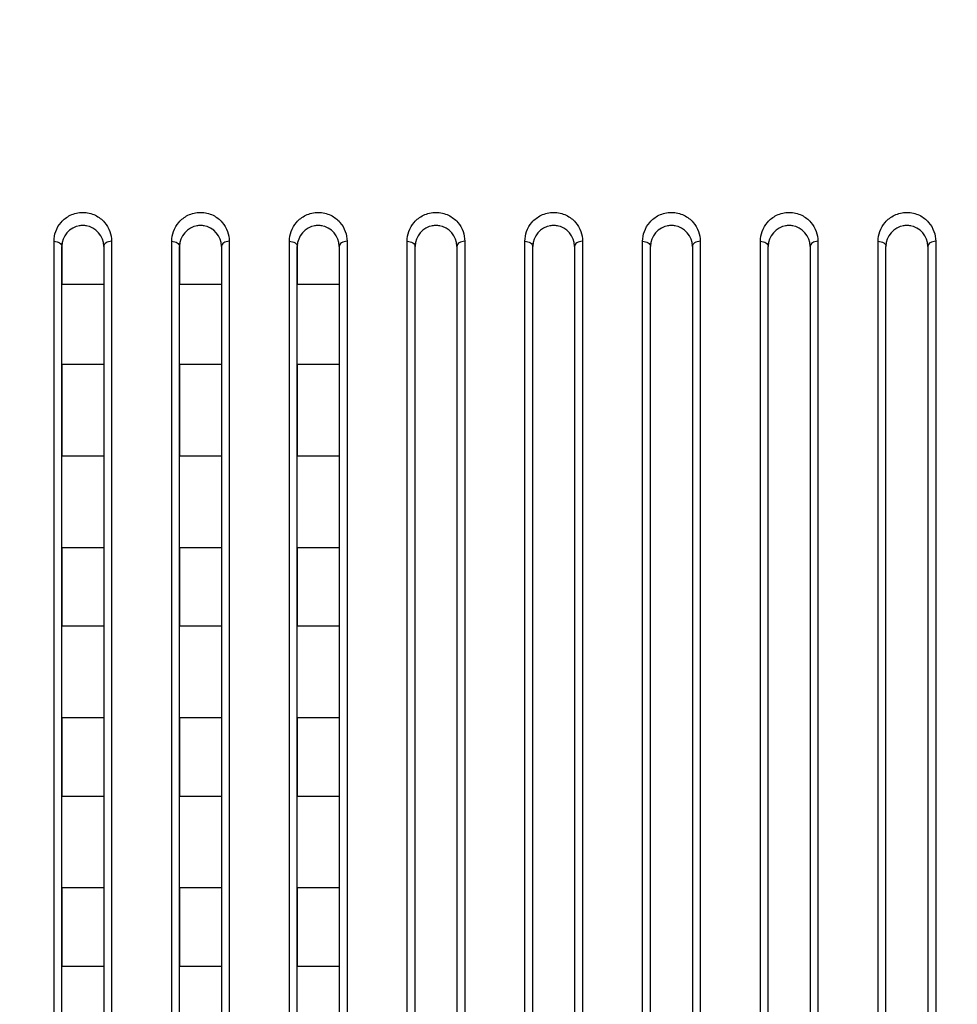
# Model space of a CAD drawing. Header units: millimetres. Extents: x -6054 to 364, y -1866 to 3094.
# Tile 127 of 256: x -4154 to -4118, y 871 to 909. Entities that reach past the tile are written whole.
import ezdxf

# ---------------------------------------------------------------- set-up
doc = ezdxf.new("R2010")
doc.units = ezdxf.units.MM
doc.header["$LTSCALE"] = 65.395
doc.header["$PDSIZE"] = 0.05
doc.layers.get('0').update_dxf_attribs({"linetype": 'CONTINUOUS'})
doc.layers.get('Defpoints').update_dxf_attribs({"linetype": 'CONTINUOUS'})
doc.layers.add('DIM', color=3, linetype='CONTINUOUS')
doc.styles.get("Standard").update_dxf_attribs({"font": 'arial.ttf'})
doc.dimstyles.new('ISO-25', dxfattribs={"dimtxt": 2.5, "dimasz": 2.5, "dimexe": 1.25, "dimexo": 0.625, "dimtad": 1, "dimtxsty": 'STANDARD', "dimcen": 2.5, "dimadec": 0, "dimazin": 0, "dimtfac": 1, "dimtmove": 0, "dimatfit": 3, "dimfxl": 1, "dimarcsym": 0})

# ---------------------------------------------------------------- blocks, each defined once
blk = doc.blocks.new('*D1')
at = {"layer": 'Defpoints', "color": 0}
for p in [(-4193.173, 1042.072), (-3593.173, 683.031), (-3593.173, 628.168)]:
    blk.add_point(p, dxfattribs=at)
at = {"layer": 'DIM', "color": 3, "lineweight": -2}
for p, q in [((-4193.173, 1041.447), (-4193.173, 681.781)), ((-3593.173, 628.793), (-3593.173, 684.281)), ((-4178.173, 683.031), (-3608.173, 683.031))]:
    blk.add_line(p, q, dxfattribs=at)
at = {"layer": 'DIM', "color": 3}
for points in [[(-4178.173, 685.531), (-4178.173, 680.531), (-4193.173, 683.031)], [(-3608.173, 680.531), (-3608.173, 685.531), (-3593.173, 683.031)]]:
    blk.add_solid(points, dxfattribs=at)
at = {"layer": 'DIM', "color": 2, "insert": (-3893.173, 700.841), "char_height": 20, "attachment_point": 5}
blk.add_mtext('600  [23,622]', dxfattribs=at)

msp = doc.modelspace()

# ---------------------------------------------------------------- linework, layer by layer
at = {"linetype": 'Continuous'}
for p, q in [((-4153.023, 828.726), (-4153.023, 900.382)), ((-4152.723, 900.184), (-4152.723, 898.734)), ((-4152.723, 900.184), (-4152.723, 898.734)), ((-4152.723, 828.718), (-4152.723, 900.184)), ((-4151.123, 900.184), (-4151.123, 898.734)), ((-4151.123, 900.184), (-4151.123, 898.734)), ((-4151.123, 900.184), (-4151.123, 828.718)), ((-4150.823, 900.382), (-4150.823, 828.726)), ((-4148.523, 828.726), (-4148.523, 900.382)), ((-4148.223, 900.184), (-4148.223, 898.734)), ((-4148.223, 900.184), (-4148.223, 898.734)), ((-4148.223, 828.718), (-4148.223, 900.184)), ((-4146.623, 900.184), (-4146.623, 898.734)), ((-4146.623, 900.184), (-4146.623, 898.734)), ((-4146.623, 900.184), (-4146.623, 828.718)), ((-4146.323, 900.382), (-4146.323, 828.726)), ((-4144.023, 828.726), (-4144.023, 900.382)), ((-4143.723, 900.184), (-4143.723, 898.734)), ((-4143.723, 900.184), (-4143.723, 898.734)), ((-4143.723, 828.718), (-4143.723, 900.184)), ((-4142.123, 900.184), (-4142.123, 898.734)), ((-4142.123, 900.184), (-4142.123, 898.734)), ((-4142.123, 900.184), (-4142.123, 828.718)), ((-4141.823, 900.382), (-4141.823, 828.726)), ((-4139.523, 828.726), (-4139.523, 900.382)), ((-4139.223, 828.718), (-4139.223, 900.184)), ((-4139.223, 828.718), (-4139.223, 900.184)), ((-4139.223, 828.718), (-4139.223, 900.184)), ((-4137.623, 900.184), (-4137.623, 828.718)), ((-4137.623, 900.184), (-4137.623, 828.718)), ((-4137.623, 900.184), (-4137.623, 828.718)), ((-4137.323, 900.382), (-4137.323, 828.726)), ((-4135.023, 828.726), (-4135.023, 900.382)), ((-4134.723, 828.718), (-4134.723, 900.184)), ((-4134.723, 828.718), (-4134.723, 900.184)), ((-4134.723, 828.718), (-4134.723, 900.184)), ((-4133.123, 900.184), (-4133.123, 828.718)), ((-4133.123, 900.184), (-4133.123, 828.718)), ((-4133.123, 900.184), (-4133.123, 828.718)), ((-4132.823, 900.382), (-4132.823, 828.726)), ((-4130.523, 828.726), (-4130.523, 900.382)), ((-4130.223, 828.718), (-4130.223, 900.184)), ((-4130.223, 828.718), (-4130.223, 900.184)), ((-4130.223, 828.718), (-4130.223, 900.184)), ((-4128.623, 900.184), (-4128.623, 828.718)), ((-4128.623, 900.184), (-4128.623, 828.718)), ((-4128.623, 900.184), (-4128.623, 828.718)), ((-4128.323, 900.382), (-4128.323, 828.726)), ((-4126.023, 828.726), (-4126.023, 900.382)), ((-4125.723, 828.718), (-4125.723, 900.184)), ((-4125.723, 828.718), (-4125.723, 900.184)), ((-4125.723, 828.718), (-4125.723, 900.184)), ((-4124.123, 900.184), (-4124.123, 828.718)), ((-4124.123, 900.184), (-4124.123, 828.718)), ((-4124.123, 900.184), (-4124.123, 828.718)), ((-4123.823, 900.382), (-4123.823, 828.726)), ((-4121.523, 828.726), (-4121.523, 900.382)), ((-4121.223, 828.718), (-4121.223, 900.184)), ((-4121.223, 828.718), (-4121.223, 900.184)), ((-4121.223, 828.718), (-4121.223, 900.184)), ((-4119.623, 900.184), (-4119.623, 828.718)), ((-4119.623, 900.184), (-4119.623, 828.718)), ((-4119.623, 900.184), (-4119.623, 828.718)), ((-4119.323, 900.382), (-4119.323, 828.726)), ((-4151.123, 898.734), (-4152.723, 898.734)), ((-4151.123, 898.734), (-4152.723, 898.734)), ((-4146.623, 898.734), (-4148.223, 898.734)), ((-4146.623, 898.734), (-4148.223, 898.734)), ((-4142.123, 898.734), (-4143.723, 898.734)), ((-4142.123, 898.734), (-4143.723, 898.734)), ((-4152.723, 895.668), (-4152.723, 892.168)), ((-4152.723, 895.668), (-4152.723, 892.168)), ((-4151.123, 895.668), (-4152.723, 895.668)), ((-4151.123, 895.668), (-4152.723, 895.668)), ((-4151.123, 895.668), (-4151.123, 892.168)), ((-4151.123, 895.668), (-4151.123, 892.168)), ((-4148.223, 895.668), (-4148.223, 892.168)), ((-4148.223, 895.668), (-4148.223, 892.168)), ((-4146.623, 895.668), (-4148.223, 895.668)), ((-4146.623, 895.668), (-4148.223, 895.668)), ((-4146.623, 895.668), (-4146.623, 892.168)), ((-4146.623, 895.668), (-4146.623, 892.168)), ((-4143.723, 895.668), (-4143.723, 892.168)), ((-4143.723, 895.668), (-4143.723, 892.168)), ((-4142.123, 895.668), (-4143.723, 895.668)), ((-4142.123, 895.668), (-4143.723, 895.668)), ((-4142.123, 895.668), (-4142.123, 892.168)), ((-4142.123, 895.668), (-4142.123, 892.168)), ((-4151.123, 892.168), (-4152.723, 892.168)), ((-4151.123, 892.168), (-4152.723, 892.168)), ((-4146.623, 892.168), (-4148.223, 892.168)), ((-4146.623, 892.168), (-4148.223, 892.168)), ((-4142.123, 892.168), (-4143.723, 892.168)), ((-4142.123, 892.168), (-4143.723, 892.168)), ((-4152.723, 888.668), (-4152.723, 885.668)), ((-4152.723, 888.668), (-4152.723, 885.668)), ((-4151.123, 888.668), (-4152.723, 888.668)), ((-4151.123, 888.668), (-4152.723, 888.668)), ((-4151.123, 888.668), (-4151.123, 885.668)), ((-4151.123, 888.668), (-4151.123, 885.668)), ((-4148.223, 888.668), (-4148.223, 885.668)), ((-4148.223, 888.668), (-4148.223, 885.668)), ((-4146.623, 888.668), (-4148.223, 888.668)), ((-4146.623, 888.668), (-4148.223, 888.668)), ((-4146.623, 888.668), (-4146.623, 885.668)), ((-4146.623, 888.668), (-4146.623, 885.668)), ((-4143.723, 888.668), (-4143.723, 885.668)), ((-4143.723, 888.668), (-4143.723, 885.668)), ((-4142.123, 888.668), (-4143.723, 888.668)), ((-4142.123, 888.668), (-4143.723, 888.668)), ((-4142.123, 888.668), (-4142.123, 885.668)), ((-4142.123, 888.668), (-4142.123, 885.668)), ((-4151.123, 885.668), (-4152.723, 885.668)), ((-4151.123, 885.668), (-4152.723, 885.668)), ((-4146.623, 885.668), (-4148.223, 885.668)), ((-4146.623, 885.668), (-4148.223, 885.668)), ((-4142.123, 885.668), (-4143.723, 885.668)), ((-4142.123, 885.668), (-4143.723, 885.668)), ((-4152.723, 882.168), (-4152.723, 879.168)), ((-4152.723, 882.168), (-4152.723, 879.168)), ((-4151.123, 882.168), (-4152.723, 882.168)), ((-4151.123, 882.168), (-4152.723, 882.168)), ((-4151.123, 882.168), (-4151.123, 879.168)), ((-4151.123, 882.168), (-4151.123, 879.168)), ((-4148.223, 882.168), (-4148.223, 879.168)), ((-4148.223, 882.168), (-4148.223, 879.168)), ((-4146.623, 882.168), (-4148.223, 882.168)), ((-4146.623, 882.168), (-4148.223, 882.168)), ((-4146.623, 882.168), (-4146.623, 879.168)), ((-4146.623, 882.168), (-4146.623, 879.168)), ((-4143.723, 882.168), (-4143.723, 879.168)), ((-4143.723, 882.168), (-4143.723, 879.168)), ((-4142.123, 882.168), (-4143.723, 882.168)), ((-4142.123, 882.168), (-4143.723, 882.168)), ((-4142.123, 882.168), (-4142.123, 879.168)), ((-4142.123, 882.168), (-4142.123, 879.168)), ((-4151.123, 879.168), (-4152.723, 879.168)), ((-4151.123, 879.168), (-4152.723, 879.168)), ((-4146.623, 879.168), (-4148.223, 879.168)), ((-4146.623, 879.168), (-4148.223, 879.168)), ((-4142.123, 879.168), (-4143.723, 879.168)), ((-4142.123, 879.168), (-4143.723, 879.168)), ((-4152.723, 875.668), (-4152.723, 872.668)), ((-4152.723, 875.668), (-4152.723, 872.668)), ((-4151.123, 875.668), (-4152.723, 875.668)), ((-4151.123, 875.668), (-4152.723, 875.668)), ((-4151.123, 875.668), (-4151.123, 872.668)), ((-4151.123, 875.668), (-4151.123, 872.668)), ((-4148.223, 875.668), (-4148.223, 872.668)), ((-4148.223, 875.668), (-4148.223, 872.668)), ((-4146.623, 875.668), (-4148.223, 875.668)), ((-4146.623, 875.668), (-4148.223, 875.668)), ((-4146.623, 875.668), (-4146.623, 872.668)), ((-4146.623, 875.668), (-4146.623, 872.668)), ((-4143.723, 875.668), (-4143.723, 872.668)), ((-4143.723, 875.668), (-4143.723, 872.668)), ((-4142.123, 875.668), (-4143.723, 875.668)), ((-4142.123, 875.668), (-4143.723, 875.668)), ((-4142.123, 875.668), (-4142.123, 872.668)), ((-4142.123, 875.668), (-4142.123, 872.668)), ((-4151.123, 872.668), (-4152.723, 872.668)), ((-4151.123, 872.668), (-4152.723, 872.668)), ((-4146.623, 872.668), (-4148.223, 872.668)), ((-4146.623, 872.668), (-4148.223, 872.668)), ((-4142.123, 872.668), (-4143.723, 872.668)), ((-4142.123, 872.668), (-4143.723, 872.668))]:
    msp.add_line(p, q, dxfattribs=at)
for centre, radius, start, end in [((-4151.923, 900.184), 0.8, 98.0057, 180), ((-4151.923, 900.184), 0.8, 98.007, 100.4013), ((-4151.923, 900.184), 0.8, 98.007, 100.4013), ((-4151.923, 900.182), 0.802, 92.6735, 98.0068), ((-4151.923, 900.182), 0.802, 92.6735, 98.0068), ((-4151.923, 900.182), 0.802, 92.6735, 98.0068), ((-4151.923, 900.186), 0.798, 87.3433, 92.667), ((-4151.923, 900.186), 0.798, 87.3433, 92.667), ((-4151.923, 900.186), 0.798, 87.3432, 92.6672), ((-4151.923, 900.182), 0.802, 81.9924, 87.3372), ((-4151.923, 900.182), 0.802, 81.9926, 87.3376), ((-4151.923, 900.182), 0.802, 81.9926, 87.3376), ((-4151.923, 900.184), 0.8, 0, 81.9944), ((-4151.923, 900.184), 0.8, 79.5496, 81.9931), ((-4151.923, 900.184), 0.8, 79.5496, 81.9931), ((-4147.423, 900.184), 0.8, 98.0057, 180), ((-4147.423, 900.184), 0.8, 98.007, 100.4013), ((-4147.423, 900.184), 0.8, 98.007, 100.4013), ((-4147.423, 900.182), 0.802, 92.6735, 98.0068), ((-4147.423, 900.182), 0.802, 92.6735, 98.0068), ((-4147.423, 900.182), 0.802, 92.6735, 98.0068), ((-4147.423, 900.186), 0.798, 87.3433, 92.667), ((-4147.423, 900.186), 0.798, 87.3433, 92.667), ((-4147.423, 900.186), 0.798, 87.3432, 92.6672), ((-4147.423, 900.182), 0.802, 81.9924, 87.3372), ((-4147.423, 900.182), 0.802, 81.9926, 87.3376), ((-4147.423, 900.182), 0.802, 81.9926, 87.3376), ((-4147.423, 900.184), 0.8, 0, 81.9944), ((-4147.423, 900.184), 0.8, 79.5496, 81.9931), ((-4147.423, 900.184), 0.8, 79.5496, 81.9931), ((-4142.923, 900.184), 0.8, 98.0057, 180), ((-4142.923, 900.184), 0.8, 98.007, 100.4013), ((-4142.923, 900.184), 0.8, 98.007, 100.4013), ((-4142.923, 900.182), 0.802, 92.6735, 98.0068), ((-4142.923, 900.182), 0.802, 92.6735, 98.0068), ((-4142.923, 900.182), 0.802, 92.6735, 98.0068), ((-4142.923, 900.186), 0.798, 87.3433, 92.667), ((-4142.923, 900.186), 0.798, 87.3433, 92.667), ((-4142.923, 900.186), 0.798, 87.3432, 92.6672), ((-4142.923, 900.182), 0.802, 81.9924, 87.3372), ((-4142.923, 900.182), 0.802, 81.9926, 87.3376), ((-4142.923, 900.182), 0.802, 81.9926, 87.3376), ((-4142.923, 900.184), 0.8, 0, 81.9944), ((-4142.923, 900.184), 0.8, 79.5496, 81.9931), ((-4142.923, 900.184), 0.8, 79.5496, 81.9931), ((-4138.423, 900.184), 0.8, 98.0057, 180), ((-4138.423, 900.184), 0.8, 98.007, 100.4013), ((-4138.423, 900.184), 0.8, 98.007, 100.4013), ((-4138.423, 900.182), 0.802, 92.6735, 98.0068), ((-4138.423, 900.182), 0.802, 92.6735, 98.0068), ((-4138.423, 900.182), 0.802, 92.6735, 98.0068), ((-4138.423, 900.186), 0.798, 87.3433, 92.667), ((-4138.423, 900.186), 0.798, 87.3433, 92.667), ((-4138.423, 900.186), 0.798, 87.3432, 92.6672), ((-4138.423, 900.182), 0.802, 81.9924, 87.3372), ((-4138.423, 900.182), 0.802, 81.9926, 87.3376), ((-4138.423, 900.182), 0.802, 81.9926, 87.3376), ((-4138.423, 900.184), 0.8, 0, 81.9944), ((-4138.423, 900.184), 0.8, 79.5496, 81.9931), ((-4138.423, 900.184), 0.8, 79.5496, 81.9931), ((-4133.923, 900.184), 0.8, 98.0057, 180), ((-4133.923, 900.184), 0.8, 98.007, 100.4013), ((-4133.923, 900.184), 0.8, 98.007, 100.4013), ((-4133.923, 900.182), 0.802, 92.6735, 98.0068), ((-4133.923, 900.182), 0.802, 92.6735, 98.0068), ((-4133.923, 900.182), 0.802, 92.6735, 98.0068), ((-4133.923, 900.186), 0.798, 87.3433, 92.667), ((-4133.923, 900.186), 0.798, 87.3433, 92.667), ((-4133.923, 900.186), 0.798, 87.3432, 92.6672), ((-4133.923, 900.182), 0.802, 81.9924, 87.3372), ((-4133.923, 900.182), 0.802, 81.9926, 87.3376), ((-4133.923, 900.182), 0.802, 81.9926, 87.3376), ((-4133.923, 900.184), 0.8, 0, 81.9944), ((-4133.923, 900.184), 0.8, 79.5496, 81.9931), ((-4133.923, 900.184), 0.8, 79.5496, 81.9931), ((-4129.423, 900.184), 0.8, 98.0057, 180), ((-4129.423, 900.184), 0.8, 98.007, 100.4013), ((-4129.423, 900.184), 0.8, 98.007, 100.4013), ((-4129.423, 900.182), 0.802, 92.6735, 98.0068), ((-4129.423, 900.182), 0.802, 92.6735, 98.0068), ((-4129.423, 900.182), 0.802, 92.6735, 98.0068), ((-4129.423, 900.186), 0.798, 87.3433, 92.667), ((-4129.423, 900.186), 0.798, 87.3433, 92.667), ((-4129.423, 900.186), 0.798, 87.3432, 92.6672), ((-4129.423, 900.182), 0.802, 81.9924, 87.3372), ((-4129.423, 900.182), 0.802, 81.9926, 87.3376), ((-4129.423, 900.182), 0.802, 81.9926, 87.3376), ((-4129.423, 900.184), 0.8, 0, 81.9944), ((-4129.423, 900.184), 0.8, 79.5496, 81.9931), ((-4129.423, 900.184), 0.8, 79.5496, 81.9931), ((-4124.923, 900.184), 0.8, 98.0057, 180), ((-4124.923, 900.184), 0.8, 98.007, 100.4013), ((-4124.923, 900.184), 0.8, 98.007, 100.4013), ((-4124.923, 900.182), 0.802, 92.6735, 98.0068), ((-4124.923, 900.182), 0.802, 92.6735, 98.0068), ((-4124.923, 900.182), 0.802, 92.6735, 98.0068), ((-4124.923, 900.186), 0.798, 87.3433, 92.667), ((-4124.923, 900.186), 0.798, 87.3433, 92.667), ((-4124.923, 900.186), 0.798, 87.3432, 92.6672), ((-4124.923, 900.182), 0.802, 81.9924, 87.3372), ((-4124.923, 900.182), 0.802, 81.9926, 87.3376), ((-4124.923, 900.182), 0.802, 81.9926, 87.3376), ((-4124.923, 900.184), 0.8, 0, 81.9944), ((-4124.923, 900.184), 0.8, 79.5496, 81.9931), ((-4124.923, 900.184), 0.8, 79.5496, 81.9931), ((-4120.423, 900.184), 0.8, 98.0057, 180), ((-4120.423, 900.184), 0.8, 98.007, 100.4013), ((-4120.423, 900.184), 0.8, 98.007, 100.4013), ((-4120.423, 900.182), 0.802, 92.6735, 98.0068), ((-4120.423, 900.182), 0.802, 92.6735, 98.0068), ((-4120.423, 900.182), 0.802, 92.6735, 98.0068), ((-4120.423, 900.186), 0.798, 87.3433, 92.667), ((-4120.423, 900.186), 0.798, 87.3433, 92.667), ((-4120.423, 900.186), 0.798, 87.3432, 92.6672), ((-4120.423, 900.182), 0.802, 81.9924, 87.3372), ((-4120.423, 900.182), 0.802, 81.9926, 87.3376), ((-4120.423, 900.182), 0.802, 81.9926, 87.3376), ((-4120.423, 900.184), 0.8, 0, 81.9944), ((-4120.423, 900.184), 0.8, 79.5496, 81.9931), ((-4120.423, 900.184), 0.8, 79.5496, 81.9931), ((-4151.923, 900.184), 0.8, 176.3774, 179.9997), ((-4151.923, 900.184), 0.8, 176.3774, 179.9997), ((-4151.923, 900.184), 0.8, 0.0003, 3.6643), ((-4151.923, 900.184), 0.8, 0.0003, 3.6643), ((-4147.423, 900.184), 0.8, 176.3774, 179.9997), ((-4147.423, 900.184), 0.8, 176.3774, 179.9997), ((-4147.423, 900.184), 0.8, 0.0003, 3.6643), ((-4147.423, 900.184), 0.8, 0.0003, 3.6643), ((-4142.923, 900.184), 0.8, 176.3774, 179.9997), ((-4142.923, 900.184), 0.8, 176.3774, 179.9997), ((-4142.923, 900.184), 0.8, 0.0003, 3.6643), ((-4142.923, 900.184), 0.8, 0.0003, 3.6643), ((-4138.423, 900.184), 0.8, 176.3774, 179.9997), ((-4138.423, 900.184), 0.8, 176.3774, 179.9997), ((-4138.423, 900.184), 0.8, 0.0003, 3.6643), ((-4138.423, 900.184), 0.8, 0.0003, 3.6643), ((-4133.923, 900.184), 0.8, 176.3774, 179.9997), ((-4133.923, 900.184), 0.8, 176.3774, 179.9997), ((-4133.923, 900.184), 0.8, 0.0003, 3.6643), ((-4133.923, 900.184), 0.8, 0.0003, 3.6643), ((-4129.423, 900.184), 0.8, 176.3774, 179.9997), ((-4129.423, 900.184), 0.8, 176.3774, 179.9997), ((-4129.423, 900.184), 0.8, 0.0003, 3.6643), ((-4129.423, 900.184), 0.8, 0.0003, 3.6643), ((-4124.923, 900.184), 0.8, 176.3774, 179.9997), ((-4124.923, 900.184), 0.8, 176.3774, 179.9997), ((-4124.923, 900.184), 0.8, 0.0003, 3.6643), ((-4124.923, 900.184), 0.8, 0.0003, 3.6643), ((-4120.423, 900.184), 0.8, 176.3774, 179.9997), ((-4120.423, 900.184), 0.8, 176.3774, 179.9997), ((-4120.423, 900.184), 0.8, 0.0003, 3.6643), ((-4120.423, 900.184), 0.8, 0.0003, 3.6643)]:
    msp.add_arc(centre, radius, start, end, dxfattribs=at)
for points, knots in [([(-4153.023, 900.382), (-4153.023, 900.51), (-4152.977, 900.773), (-4152.766, 901.134), (-4152.403, 901.413), (-4151.923, 901.524), (-4151.443, 901.413), (-4151.08, 901.134), (-4150.869, 900.773), (-4150.823, 900.51), (-4150.823, 900.382)], [0, 0, 0, 0, 0.111203, 0.227903, 0.356731, 0.49999, 0.643254, 0.77209, 0.888795, 1, 1, 1, 1]), ([(-4148.523, 900.382), (-4148.523, 900.51), (-4148.477, 900.773), (-4148.266, 901.134), (-4147.903, 901.413), (-4147.423, 901.524), (-4146.943, 901.413), (-4146.58, 901.134), (-4146.369, 900.773), (-4146.323, 900.51), (-4146.323, 900.382)], [0, 0, 0, 0, 0.111203, 0.227903, 0.356731, 0.49999, 0.643254, 0.77209, 0.888795, 1, 1, 1, 1]), ([(-4144.023, 900.382), (-4144.023, 900.51), (-4143.977, 900.773), (-4143.766, 901.134), (-4143.403, 901.413), (-4142.923, 901.524), (-4142.443, 901.413), (-4142.08, 901.134), (-4141.869, 900.773), (-4141.823, 900.51), (-4141.823, 900.382)], [0, 0, 0, 0, 0.111203, 0.227903, 0.356731, 0.49999, 0.643254, 0.77209, 0.888795, 1, 1, 1, 1]), ([(-4139.523, 900.382), (-4139.523, 900.51), (-4139.477, 900.773), (-4139.266, 901.134), (-4138.903, 901.413), (-4138.423, 901.524), (-4137.943, 901.413), (-4137.58, 901.134), (-4137.369, 900.773), (-4137.323, 900.51), (-4137.323, 900.382)], [0, 0, 0, 0, 0.111203, 0.227903, 0.356731, 0.49999, 0.643254, 0.77209, 0.888795, 1, 1, 1, 1]), ([(-4135.023, 900.382), (-4135.023, 900.51), (-4134.977, 900.773), (-4134.766, 901.134), (-4134.403, 901.413), (-4133.923, 901.524), (-4133.443, 901.413), (-4133.08, 901.134), (-4132.869, 900.773), (-4132.823, 900.51), (-4132.823, 900.382)], [0, 0, 0, 0, 0.111203, 0.227903, 0.356731, 0.49999, 0.643254, 0.77209, 0.888795, 1, 1, 1, 1]), ([(-4130.523, 900.382), (-4130.523, 900.51), (-4130.477, 900.773), (-4130.266, 901.134), (-4129.903, 901.413), (-4129.423, 901.524), (-4128.943, 901.413), (-4128.58, 901.134), (-4128.369, 900.773), (-4128.323, 900.51), (-4128.323, 900.382)], [0, 0, 0, 0, 0.111203, 0.227903, 0.356731, 0.49999, 0.643254, 0.77209, 0.888795, 1, 1, 1, 1]), ([(-4126.023, 900.382), (-4126.023, 900.51), (-4125.977, 900.773), (-4125.766, 901.134), (-4125.403, 901.413), (-4124.923, 901.524), (-4124.443, 901.413), (-4124.08, 901.134), (-4123.869, 900.773), (-4123.823, 900.51), (-4123.823, 900.382)], [0, 0, 0, 0, 0.111203, 0.227903, 0.356731, 0.49999, 0.643254, 0.77209, 0.888795, 1, 1, 1, 1]), ([(-4121.523, 900.382), (-4121.523, 900.51), (-4121.477, 900.773), (-4121.266, 901.134), (-4120.903, 901.413), (-4120.423, 901.524), (-4119.943, 901.413), (-4119.58, 901.134), (-4119.369, 900.773), (-4119.323, 900.51), (-4119.323, 900.382)], [0, 0, 0, 0, 0.111203, 0.227903, 0.356731, 0.49999, 0.643254, 0.77209, 0.888795, 1, 1, 1, 1]), ([(-4153.023, 900.382), (-4152.985, 900.382), (-4152.91, 900.373), (-4152.812, 900.332), (-4152.742, 900.268), (-4152.723, 900.21), (-4152.723, 900.184)], [0, 0, 0, 0, 0.294415, 0.565058, 0.797973, 1, 1, 1, 1]), ([(-4150.823, 900.382), (-4150.862, 900.382), (-4150.936, 900.373), (-4151.034, 900.332), (-4151.104, 900.268), (-4151.123, 900.21), (-4151.123, 900.184)], [0, 0, 0, 0, 0.294415, 0.565058, 0.797973, 1, 1, 1, 1]), ([(-4148.523, 900.382), (-4148.485, 900.382), (-4148.41, 900.373), (-4148.312, 900.332), (-4148.242, 900.268), (-4148.223, 900.21), (-4148.223, 900.184)], [0, 0, 0, 0, 0.294415, 0.565058, 0.797973, 1, 1, 1, 1]), ([(-4146.323, 900.382), (-4146.362, 900.382), (-4146.436, 900.373), (-4146.534, 900.332), (-4146.604, 900.268), (-4146.623, 900.21), (-4146.623, 900.184)], [0, 0, 0, 0, 0.294415, 0.565058, 0.797973, 1, 1, 1, 1]), ([(-4144.023, 900.382), (-4143.985, 900.382), (-4143.91, 900.373), (-4143.812, 900.332), (-4143.742, 900.268), (-4143.723, 900.21), (-4143.723, 900.184)], [0, 0, 0, 0, 0.294415, 0.565058, 0.797973, 1, 1, 1, 1]), ([(-4141.823, 900.382), (-4141.862, 900.382), (-4141.936, 900.373), (-4142.034, 900.332), (-4142.104, 900.268), (-4142.123, 900.21), (-4142.123, 900.184)], [0, 0, 0, 0, 0.294415, 0.565058, 0.797973, 1, 1, 1, 1]), ([(-4139.523, 900.382), (-4139.485, 900.382), (-4139.41, 900.373), (-4139.312, 900.332), (-4139.242, 900.268), (-4139.223, 900.21), (-4139.223, 900.184)], [0, 0, 0, 0, 0.294415, 0.565058, 0.797973, 1, 1, 1, 1]), ([(-4137.323, 900.382), (-4137.362, 900.382), (-4137.436, 900.373), (-4137.534, 900.332), (-4137.604, 900.268), (-4137.623, 900.21), (-4137.623, 900.184)], [0, 0, 0, 0, 0.294415, 0.565058, 0.797973, 1, 1, 1, 1]), ([(-4135.023, 900.382), (-4134.985, 900.382), (-4134.91, 900.373), (-4134.812, 900.332), (-4134.742, 900.268), (-4134.723, 900.21), (-4134.723, 900.184)], [0, 0, 0, 0, 0.294415, 0.565058, 0.797973, 1, 1, 1, 1]), ([(-4132.823, 900.382), (-4132.862, 900.382), (-4132.936, 900.373), (-4133.034, 900.332), (-4133.104, 900.268), (-4133.123, 900.21), (-4133.123, 900.184)], [0, 0, 0, 0, 0.294415, 0.565058, 0.797973, 1, 1, 1, 1]), ([(-4130.523, 900.382), (-4130.485, 900.382), (-4130.41, 900.373), (-4130.312, 900.332), (-4130.242, 900.268), (-4130.223, 900.21), (-4130.223, 900.184)], [0, 0, 0, 0, 0.294415, 0.565058, 0.797973, 1, 1, 1, 1]), ([(-4128.323, 900.382), (-4128.362, 900.382), (-4128.436, 900.373), (-4128.534, 900.332), (-4128.604, 900.268), (-4128.623, 900.21), (-4128.623, 900.184)], [0, 0, 0, 0, 0.294415, 0.565058, 0.797973, 1, 1, 1, 1]), ([(-4126.023, 900.382), (-4125.985, 900.382), (-4125.91, 900.373), (-4125.812, 900.332), (-4125.742, 900.268), (-4125.723, 900.21), (-4125.723, 900.184)], [0, 0, 0, 0, 0.294415, 0.565058, 0.797973, 1, 1, 1, 1]), ([(-4123.823, 900.382), (-4123.862, 900.382), (-4123.936, 900.373), (-4124.034, 900.332), (-4124.104, 900.268), (-4124.123, 900.21), (-4124.123, 900.184)], [0, 0, 0, 0, 0.294415, 0.565058, 0.797973, 1, 1, 1, 1]), ([(-4121.523, 900.382), (-4121.485, 900.382), (-4121.41, 900.373), (-4121.312, 900.332), (-4121.242, 900.268), (-4121.223, 900.21), (-4121.223, 900.184)], [0, 0, 0, 0, 0.294415, 0.565058, 0.797973, 1, 1, 1, 1]), ([(-4119.323, 900.382), (-4119.362, 900.382), (-4119.436, 900.373), (-4119.534, 900.332), (-4119.604, 900.268), (-4119.623, 900.21), (-4119.623, 900.184)], [0, 0, 0, 0, 0.294415, 0.565058, 0.797973, 1, 1, 1, 1])]:
    msp.add_open_spline(points, degree=3, knots=knots, dxfattribs=at)

# ---------------------------------------------------------------- dimensions: what is measured, and where the dimension line sits
at = {"layer": 'DIM'}
dim = msp.add_linear_dim(base=(-3593.173, 683.031), p1=(-4193.173, 1042.072), p2=(-3593.173, 628.168), text='<> []', dimstyle='ISO-25', override={"dimtxt": 20, "dimasz": 15, "dimgap": 5, "dimdec": 0, "dimclrd": 3, "dimclre": 3, "dimclrt": 2, "dimadec": 1, "dimtp": 0.3, "dimtm": 0.3, "dimtofl": 0}, dxfattribs=at)
dim.commit()
dim.dimension.update_dxf_attribs({"geometry": '*D1', "text_midpoint": (-3893.173, 683.031), "dimtype": 160})

doc.saveas('drawing.dxf')
